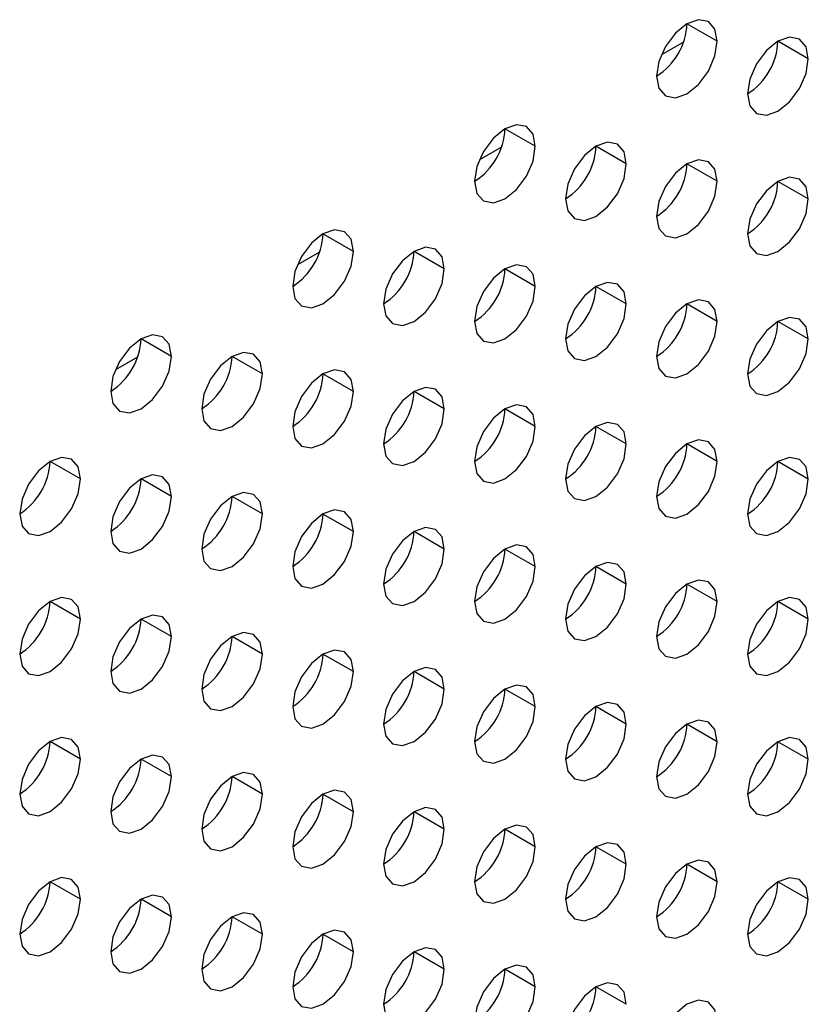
# Model space of a CAD drawing. Header units: millimetres. Extents: x 0 to 1118, y 0 to 864.
# Tile 217 of 256: x 965.82 to 968.89, y 646.96 to 650.79. Entities that reach past the tile are written whole.
import ezdxf

# ---------------------------------------------------------------- set-up
doc = ezdxf.new("R2010")
doc.units = ezdxf.units.MM

msp = doc.modelspace()

# ---------------------------------------------------------------- linework, layer by layer
at = {"color": 7, "linetype": 'Continuous', "lineweight": 25}
for p, q in [((968.5321, 650.705), (968.4142, 650.7731)), ((968.8857, 650.637), (968.7678, 650.705)), ((967.825, 650.2968), (967.7071, 650.3649)), ((968.1785, 650.2287), (968.0607, 650.2968)), ((968.5321, 650.1607), (968.4142, 650.2287)), ((968.8857, 650.0926), (968.7678, 650.1606)), ((967.1179, 649.8886), (967, 649.9567)), ((967.4714, 649.8205), (967.3536, 649.8886)), ((967.825, 649.7525), (967.7071, 649.8205)), ((968.1785, 649.6844), (968.0607, 649.7524)), ((968.5321, 649.6163), (968.4142, 649.6843)), ((968.8857, 649.5482), (968.7678, 649.6163)), ((966.4108, 649.4804), (966.2929, 649.5485)), ((966.7643, 649.4123), (966.6465, 649.4804)), ((967.1179, 649.3443), (967, 649.4123)), ((967.4714, 649.2762), (967.3536, 649.3442)), ((967.825, 649.2081), (967.7071, 649.2761)), ((968.1785, 649.14), (968.0607, 649.2081)), ((968.5321, 649.072), (968.4142, 649.14)), ((966.0572, 649.0041), (965.9394, 649.0722)), ((968.8857, 649.0039), (968.7678, 649.0719)), ((966.4108, 648.9361), (966.2929, 649.0041)), ((966.7643, 648.868), (966.6465, 648.936)), ((967.1179, 648.7999), (967, 648.8679)), ((967.4714, 648.7318), (967.3536, 648.7999)), ((967.825, 648.6637), (967.7071, 648.7318)), ((968.1785, 648.5957), (968.0607, 648.6637)), ((968.5321, 648.5276), (968.4142, 648.5956)), ((966.0572, 648.4598), (965.9394, 648.5278)), ((968.8857, 648.4595), (968.7678, 648.5275)), ((966.4108, 648.3917), (966.2929, 648.4597)), ((966.7643, 648.3236), (966.6465, 648.3917)), ((967.1179, 648.2555), (967, 648.3236)), ((967.4714, 648.1875), (967.3536, 648.2555)), ((967.825, 648.1194), (967.7071, 648.1874)), ((968.1785, 648.0513), (968.0607, 648.1193)), ((968.5321, 647.9832), (968.4142, 648.0513)), ((966.0572, 647.9154), (965.9394, 647.9835)), ((968.8857, 647.9152), (968.7678, 647.9832)), ((966.4108, 647.8473), (966.2929, 647.9154)), ((966.7643, 647.7793), (966.6465, 647.8473)), ((967.1179, 647.7112), (967, 647.7792)), ((967.4714, 647.6431), (967.3536, 647.7111)), ((967.825, 647.575), (967.7071, 647.6431)), ((968.1785, 647.5069), (968.0607, 647.575)), ((968.5321, 647.4389), (968.4142, 647.5069)), ((966.0572, 647.3711), (965.9394, 647.4391)), ((968.8857, 647.3708), (968.7678, 647.4388)), ((966.4108, 647.303), (966.2929, 647.371)), ((966.7643, 647.2349), (966.6465, 647.3029)), ((967.1179, 647.1668), (967, 647.2349)), ((967.4714, 647.0987), (967.3536, 647.1668)), ((967.825, 647.0307), (967.7071, 647.0987)), ((968.1785, 646.9626), (968.0607, 647.0306))]:
    msp.add_line(p, q, dxfattribs=at)
at = {"color": 8, "linetype": 'Continuous', "lineweight": 25}
for p, q in [((968.4008, 650.702), (968.3147, 650.6524)), ((967.6936, 650.2938), (967.6076, 650.2442)), ((966.9865, 649.8856), (966.9005, 649.836)), ((966.2794, 649.4774), (966.1934, 649.4278))]:
    msp.add_line(p, q, dxfattribs=at)
at = {"color": 7, "linetype": 'Continuous', "lineweight": 25, "flags": 128}
for points in [[(968.5321, 650.705), (968.5231, 650.7519), (968.4976, 650.7813), (968.4593, 650.7888), (968.4142, 650.7731), (968.3691, 650.7367), (968.3309, 650.6851), (968.3054, 650.6262), (968.2964, 650.569)], [(968.8857, 650.637), (968.8767, 650.6839), (968.8511, 650.7133), (968.8129, 650.7207), (968.7678, 650.705), (968.7227, 650.6686), (968.6845, 650.617), (968.6589, 650.5581), (968.65, 650.5009)], [(968.2964, 650.569), (968.3054, 650.5221), (968.3309, 650.4927), (968.3691, 650.4852), (968.4142, 650.5009), (968.4593, 650.5373), (968.4976, 650.5889), (968.5231, 650.6478), (968.5321, 650.705)], [(968.65, 650.5009), (968.6589, 650.454), (968.6845, 650.4246), (968.7227, 650.4172), (968.7678, 650.4328), (968.8129, 650.4692), (968.8511, 650.5208), (968.8767, 650.5797), (968.8857, 650.637)], [(967.825, 650.2968), (967.816, 650.3437), (967.7905, 650.3731), (967.7522, 650.3806), (967.7071, 650.3649), (967.662, 650.3285), (967.6238, 650.2769), (967.5983, 650.218), (967.5893, 650.1608)], [(967.5893, 650.1608), (967.5983, 650.1139), (967.6238, 650.0845), (967.662, 650.077), (967.7071, 650.0927), (967.7522, 650.1291), (967.7905, 650.1807), (967.816, 650.2396), (967.825, 650.2968)], [(968.1785, 650.2287), (968.1696, 650.2757), (968.144, 650.3051), (968.1058, 650.3125), (968.0607, 650.2968), (968.0156, 650.2604), (967.9774, 650.2088), (967.9518, 650.1499), (967.9428, 650.0927)], [(967.9428, 650.0927), (967.9518, 650.0458), (967.9774, 650.0164), (968.0156, 650.0089), (968.0607, 650.0246), (968.1058, 650.061), (968.144, 650.1126), (968.1696, 650.1715), (968.1785, 650.2287)], [(968.5321, 650.1607), (968.5231, 650.2076), (968.4976, 650.237), (968.4593, 650.2444), (968.4142, 650.2287), (968.3691, 650.1923), (968.3309, 650.1408), (968.3054, 650.0819), (968.2964, 650.0246)], [(968.2964, 650.0246), (968.3054, 649.9777), (968.3309, 649.9483), (968.3691, 649.9409), (968.4142, 649.9565), (968.4593, 649.9929), (968.4976, 650.0445), (968.5231, 650.1034), (968.5321, 650.1607)], [(968.8857, 650.0926), (968.8767, 650.1395), (968.8511, 650.1689), (968.8129, 650.1763), (968.7678, 650.1606), (968.7227, 650.1243), (968.6845, 650.0727), (968.6589, 650.0138), (968.65, 649.9565)], [(968.65, 649.9565), (968.6589, 649.9096), (968.6845, 649.8802), (968.7227, 649.8728), (968.7678, 649.8885), (968.8129, 649.9249), (968.8511, 649.9764), (968.8767, 650.0353), (968.8857, 650.0926)], [(967.1179, 649.8886), (967.1089, 649.9355), (967.0834, 649.9649), (967.0451, 649.9724), (967, 649.9567), (966.9549, 649.9203), (966.9167, 649.8687), (966.8912, 649.8098), (966.8822, 649.7526)], [(966.8822, 649.7526), (966.8912, 649.7057), (966.9167, 649.6763), (966.9549, 649.6688), (967, 649.6845), (967.0451, 649.7209), (967.0834, 649.7725), (967.1089, 649.8314), (967.1179, 649.8886)], [(967.4714, 649.8205), (967.4625, 649.8674), (967.4369, 649.8968), (967.3987, 649.9043), (967.3536, 649.8886), (967.3085, 649.8522), (967.2703, 649.8006), (967.2447, 649.7417), (967.2357, 649.6845)], [(967.825, 649.7525), (967.816, 649.7994), (967.7905, 649.8288), (967.7522, 649.8362), (967.7071, 649.8205), (967.662, 649.7841), (967.6238, 649.7326), (967.5983, 649.6737), (967.5893, 649.6164)], [(967.2357, 649.6845), (967.2447, 649.6376), (967.2703, 649.6082), (967.3085, 649.6007), (967.3536, 649.6164), (967.3987, 649.6528), (967.4369, 649.7044), (967.4625, 649.7633), (967.4714, 649.8205)], [(968.1785, 649.6844), (968.1696, 649.7313), (968.144, 649.7607), (968.1058, 649.7681), (968.0607, 649.7524), (968.0156, 649.7161), (967.9774, 649.6645), (967.9518, 649.6056), (967.9428, 649.5483)], [(967.5893, 649.6164), (967.5983, 649.5695), (967.6238, 649.5401), (967.662, 649.5327), (967.7071, 649.5483), (967.7522, 649.5847), (967.7905, 649.6363), (967.816, 649.6952), (967.825, 649.7525)], [(967.9428, 649.5483), (967.9518, 649.5014), (967.9774, 649.472), (968.0156, 649.4646), (968.0607, 649.4803), (968.1058, 649.5167), (968.144, 649.5682), (968.1696, 649.6271), (968.1785, 649.6844)], [(968.5321, 649.6163), (968.5231, 649.6632), (968.4976, 649.6926), (968.4593, 649.7), (968.4142, 649.6844), (968.3691, 649.648), (968.3309, 649.5964), (968.3054, 649.5375), (968.2964, 649.4802)], [(968.2964, 649.4802), (968.3054, 649.4333), (968.3309, 649.4039), (968.3691, 649.3965), (968.4142, 649.4122), (968.4593, 649.4486), (968.4976, 649.5002), (968.5231, 649.5591), (968.5321, 649.6163)], [(968.8857, 649.5482), (968.8767, 649.5951), (968.8511, 649.6245), (968.8129, 649.632), (968.7678, 649.6163), (968.7227, 649.5799), (968.6845, 649.5283), (968.6589, 649.4694), (968.65, 649.4122)], [(966.4108, 649.4804), (966.4018, 649.5273), (966.3763, 649.5567), (966.338, 649.5642), (966.2929, 649.5485), (966.2478, 649.5121), (966.2096, 649.4605), (966.184, 649.4016), (966.1751, 649.3444)], [(968.65, 649.4122), (968.6589, 649.3653), (968.6845, 649.3359), (968.7227, 649.3284), (968.7678, 649.3441), (968.8129, 649.3805), (968.8511, 649.4321), (968.8767, 649.491), (968.8857, 649.5482)], [(966.7643, 649.4123), (966.7554, 649.4592), (966.7298, 649.4886), (966.6916, 649.4961), (966.6465, 649.4804), (966.6014, 649.444), (966.5631, 649.3924), (966.5376, 649.3335), (966.5286, 649.2763)], [(966.1751, 649.3444), (966.184, 649.2975), (966.2096, 649.268), (966.2478, 649.2606), (966.2929, 649.2763), (966.338, 649.3127), (966.3763, 649.3643), (966.4018, 649.4232), (966.4108, 649.4804)], [(966.5286, 649.2763), (966.5376, 649.2294), (966.5631, 649.2), (966.6014, 649.1925), (966.6465, 649.2082), (966.6916, 649.2446), (966.7298, 649.2962), (966.7554, 649.3551), (966.7643, 649.4123)], [(967.1179, 649.3443), (967.1089, 649.3912), (967.0834, 649.4206), (967.0451, 649.428), (967, 649.4123), (966.9549, 649.3759), (966.9167, 649.3244), (966.8912, 649.2655), (966.8822, 649.2082)], [(966.8822, 649.2082), (966.8912, 649.1613), (966.9167, 649.1319), (966.9549, 649.1245), (967, 649.1401), (967.0451, 649.1765), (967.0834, 649.2281), (967.1089, 649.287), (967.1179, 649.3443)], [(967.4714, 649.2762), (967.4625, 649.3231), (967.4369, 649.3525), (967.3987, 649.3599), (967.3536, 649.3442), (967.3085, 649.3078), (967.2703, 649.2563), (967.2447, 649.1974), (967.2357, 649.1401)], [(967.2357, 649.1401), (967.2447, 649.0932), (967.2703, 649.0638), (967.3085, 649.0564), (967.3536, 649.0721), (967.3987, 649.1085), (967.4369, 649.16), (967.4625, 649.2189), (967.4714, 649.2762)], [(967.825, 649.2081), (967.816, 649.255), (967.7905, 649.2844), (967.7522, 649.2918), (967.7071, 649.2762), (967.662, 649.2398), (967.6238, 649.1882), (967.5983, 649.1293), (967.5893, 649.072)], [(968.1785, 649.14), (968.1696, 649.1869), (968.144, 649.2163), (968.1058, 649.2238), (968.0607, 649.2081), (968.0156, 649.1717), (967.9774, 649.1201), (967.9518, 649.0612), (967.9428, 649.004)], [(967.5893, 649.072), (967.5983, 649.0251), (967.6238, 648.9957), (967.662, 648.9883), (967.7071, 649.004), (967.7522, 649.0404), (967.7905, 649.0919), (967.816, 649.1508), (967.825, 649.2081)], [(968.5321, 649.072), (968.5231, 649.1189), (968.4976, 649.1483), (968.4593, 649.1557), (968.4142, 649.14), (968.3691, 649.1036), (968.3309, 649.052), (968.3054, 648.9931), (968.2964, 648.9359)], [(967.9428, 649.004), (967.9518, 648.9571), (967.9774, 648.9277), (968.0156, 648.9202), (968.0607, 648.9359), (968.1058, 648.9723), (968.144, 649.0239), (968.1696, 649.0828), (968.1785, 649.14)], [(966.0572, 649.0041), (966.0483, 649.051), (966.0227, 649.0804), (965.9845, 649.0879), (965.9394, 649.0722), (965.8943, 649.0358), (965.856, 648.9842), (965.8305, 648.9253), (965.8215, 648.8681)], [(968.2964, 648.9359), (968.3054, 648.889), (968.3309, 648.8596), (968.3691, 648.8522), (968.4142, 648.8678), (968.4593, 648.9042), (968.4976, 648.9558), (968.5231, 649.0147), (968.5321, 649.072)], [(968.8857, 649.0039), (968.8767, 649.0508), (968.8511, 649.0802), (968.8129, 649.0876), (968.7678, 649.0719), (968.7227, 649.0355), (968.6845, 648.984), (968.6589, 648.9251), (968.65, 648.8678)], [(965.8215, 648.8681), (965.8305, 648.8212), (965.856, 648.7918), (965.8943, 648.7843), (965.9394, 648.8), (965.9845, 648.8364), (966.0227, 648.888), (966.0483, 648.9469), (966.0572, 649.0041)], [(966.4108, 648.9361), (966.4018, 648.983), (966.3763, 649.0124), (966.338, 649.0198), (966.2929, 649.0041), (966.2478, 648.9677), (966.2096, 648.9161), (966.184, 648.8572), (966.1751, 648.8)], [(968.65, 648.8678), (968.6589, 648.8209), (968.6845, 648.7915), (968.7227, 648.7841), (968.7678, 648.7997), (968.8129, 648.8361), (968.8511, 648.8877), (968.8767, 648.9466), (968.8857, 649.0039)], [(966.1751, 648.8), (966.184, 648.7531), (966.2096, 648.7237), (966.2478, 648.7163), (966.2929, 648.7319), (966.338, 648.7683), (966.3763, 648.8199), (966.4018, 648.8788), (966.4108, 648.9361)], [(966.7643, 648.868), (966.7554, 648.9149), (966.7298, 648.9443), (966.6916, 648.9517), (966.6465, 648.936), (966.6014, 648.8996), (966.5631, 648.8481), (966.5376, 648.7892), (966.5286, 648.7319)], [(967.1179, 648.7999), (967.1089, 648.8468), (967.0834, 648.8762), (967.0451, 648.8836), (967, 648.868), (966.9549, 648.8316), (966.9167, 648.78), (966.8912, 648.7211), (966.8822, 648.6638)], [(966.5286, 648.7319), (966.5376, 648.685), (966.5631, 648.6556), (966.6014, 648.6482), (966.6465, 648.6639), (966.6916, 648.7003), (966.7298, 648.7518), (966.7554, 648.8107), (966.7643, 648.868)], [(966.8822, 648.6638), (966.8912, 648.6169), (966.9167, 648.5875), (966.9549, 648.5801), (967, 648.5958), (967.0451, 648.6322), (967.0834, 648.6837), (967.1089, 648.7426), (967.1179, 648.7999)], [(967.4714, 648.7318), (967.4625, 648.7787), (967.4369, 648.8081), (967.3987, 648.8156), (967.3536, 648.7999), (967.3085, 648.7635), (967.2703, 648.7119), (967.2447, 648.653), (967.2357, 648.5958)], [(967.2357, 648.5958), (967.2447, 648.5489), (967.2703, 648.5195), (967.3085, 648.512), (967.3536, 648.5277), (967.3987, 648.5641), (967.4369, 648.6157), (967.4625, 648.6746), (967.4714, 648.7318)], [(967.825, 648.6637), (967.816, 648.7106), (967.7905, 648.74), (967.7522, 648.7475), (967.7071, 648.7318), (967.662, 648.6954), (967.6238, 648.6438), (967.5983, 648.5849), (967.5893, 648.5277)], [(967.5893, 648.5277), (967.5983, 648.4808), (967.6238, 648.4514), (967.662, 648.4439), (967.7071, 648.4596), (967.7522, 648.496), (967.7905, 648.5476), (967.816, 648.6065), (967.825, 648.6637)], [(968.1785, 648.5957), (968.1696, 648.6426), (968.144, 648.672), (968.1058, 648.6794), (968.0607, 648.6637), (968.0156, 648.6273), (967.9774, 648.5758), (967.9518, 648.5169), (967.9428, 648.4596)], [(968.5321, 648.5276), (968.5231, 648.5745), (968.4976, 648.6039), (968.4593, 648.6113), (968.4142, 648.5956), (968.3691, 648.5593), (968.3309, 648.5077), (968.3054, 648.4488), (968.2964, 648.3915)], [(967.9428, 648.4596), (967.9518, 648.4127), (967.9774, 648.3833), (968.0156, 648.3759), (968.0607, 648.3915), (968.1058, 648.4279), (968.144, 648.4795), (968.1696, 648.5384), (968.1785, 648.5957)], [(966.0572, 648.4598), (966.0483, 648.5067), (966.0227, 648.5361), (965.9845, 648.5435), (965.9394, 648.5278), (965.8943, 648.4914), (965.856, 648.4399), (965.8305, 648.381), (965.8215, 648.3237)], [(968.8857, 648.4595), (968.8767, 648.5064), (968.8511, 648.5358), (968.8129, 648.5432), (968.7678, 648.5276), (968.7227, 648.4912), (968.6845, 648.4396), (968.6589, 648.3807), (968.65, 648.3234)], [(968.2964, 648.3915), (968.3054, 648.3446), (968.3309, 648.3152), (968.3691, 648.3078), (968.4142, 648.3235), (968.4593, 648.3599), (968.4976, 648.4114), (968.5231, 648.4703), (968.5321, 648.5276)], [(965.8215, 648.3237), (965.8305, 648.2768), (965.856, 648.2474), (965.8943, 648.24), (965.9394, 648.2557), (965.9845, 648.292), (966.0227, 648.3436), (966.0483, 648.4025), (966.0572, 648.4598)], [(966.4108, 648.3917), (966.4018, 648.4386), (966.3763, 648.468), (966.338, 648.4754), (966.2929, 648.4598), (966.2478, 648.4234), (966.2096, 648.3718), (966.184, 648.3129), (966.1751, 648.2556)], [(968.65, 648.3234), (968.6589, 648.2765), (968.6845, 648.2471), (968.7227, 648.2397), (968.7678, 648.2554), (968.8129, 648.2918), (968.8511, 648.3434), (968.8767, 648.4023), (968.8857, 648.4595)], [(966.1751, 648.2556), (966.184, 648.2087), (966.2096, 648.1793), (966.2478, 648.1719), (966.2929, 648.1876), (966.338, 648.224), (966.3763, 648.2755), (966.4018, 648.3344), (966.4108, 648.3917)], [(966.7643, 648.3236), (966.7554, 648.3705), (966.7298, 648.3999), (966.6916, 648.4074), (966.6465, 648.3917), (966.6014, 648.3553), (966.5631, 648.3037), (966.5376, 648.2448), (966.5286, 648.1876)], [(966.5286, 648.1876), (966.5376, 648.1407), (966.5631, 648.1112), (966.6014, 648.1038), (966.6465, 648.1195), (966.6916, 648.1559), (966.7298, 648.2075), (966.7554, 648.2664), (966.7643, 648.3236)], [(967.1179, 648.2555), (967.1089, 648.3024), (967.0834, 648.3318), (967.0451, 648.3393), (967, 648.3236), (966.9549, 648.2872), (966.9167, 648.2356), (966.8912, 648.1767), (966.8822, 648.1195)], [(967.4714, 648.1875), (967.4625, 648.2344), (967.4369, 648.2638), (967.3987, 648.2712), (967.3536, 648.2555), (967.3085, 648.2191), (967.2703, 648.1676), (967.2447, 648.1087), (967.2357, 648.0514)], [(966.8822, 648.1195), (966.8912, 648.0726), (966.9167, 648.0432), (966.9549, 648.0357), (967, 648.0514), (967.0451, 648.0878), (967.0834, 648.1394), (967.1089, 648.1983), (967.1179, 648.2555)], [(967.2357, 648.0514), (967.2447, 648.0045), (967.2703, 647.9751), (967.3085, 647.9677), (967.3536, 647.9833), (967.3987, 648.0197), (967.4369, 648.0713), (967.4625, 648.1302), (967.4714, 648.1875)], [(967.825, 648.1194), (967.816, 648.1663), (967.7905, 648.1957), (967.7522, 648.2031), (967.7071, 648.1874), (967.662, 648.151), (967.6238, 648.0995), (967.5983, 648.0406), (967.5893, 647.9833)], [(967.5893, 647.9833), (967.5983, 647.9364), (967.6238, 647.907), (967.662, 647.8996), (967.7071, 647.9153), (967.7522, 647.9517), (967.7905, 648.0032), (967.816, 648.0621), (967.825, 648.1194)], [(968.1785, 648.0513), (968.1696, 648.0982), (968.144, 648.1276), (968.1058, 648.135), (968.0607, 648.1194), (968.0156, 648.083), (967.9774, 648.0314), (967.9518, 647.9725), (967.9428, 647.9152)], [(967.9428, 647.9152), (967.9518, 647.8683), (967.9774, 647.8389), (968.0156, 647.8315), (968.0607, 647.8472), (968.1058, 647.8836), (968.144, 647.9352), (968.1696, 647.994), (968.1785, 648.0513)], [(968.5321, 647.9832), (968.5231, 648.0301), (968.4976, 648.0595), (968.4593, 648.067), (968.4142, 648.0513), (968.3691, 648.0149), (968.3309, 647.9633), (968.3054, 647.9044), (968.2964, 647.8472)], [(966.0572, 647.9154), (966.0483, 647.9623), (966.0227, 647.9917), (965.9845, 647.9991), (965.9394, 647.9835), (965.8943, 647.9471), (965.856, 647.8955), (965.8305, 647.8366), (965.8215, 647.7793)], [(968.8857, 647.9152), (968.8767, 647.9621), (968.8511, 647.9915), (968.8129, 647.9989), (968.7678, 647.9832), (968.7227, 647.9468), (968.6845, 647.8952), (968.6589, 647.8363), (968.65, 647.7791)], [(968.2964, 647.8472), (968.3054, 647.8003), (968.3309, 647.7709), (968.3691, 647.7634), (968.4142, 647.7791), (968.4593, 647.8155), (968.4976, 647.8671), (968.5231, 647.926), (968.5321, 647.9832)], [(966.4108, 647.8473), (966.4018, 647.8942), (966.3763, 647.9236), (966.338, 647.9311), (966.2929, 647.9154), (966.2478, 647.879), (966.2096, 647.8274), (966.184, 647.7685), (966.1751, 647.7113)], [(965.8215, 647.7793), (965.8305, 647.7324), (965.856, 647.703), (965.8943, 647.6956), (965.9394, 647.7113), (965.9845, 647.7477), (966.0227, 647.7993), (966.0483, 647.8582), (966.0572, 647.9154)], [(968.65, 647.7791), (968.6589, 647.7322), (968.6845, 647.7028), (968.7227, 647.6954), (968.7678, 647.711), (968.8129, 647.7474), (968.8511, 647.799), (968.8767, 647.8579), (968.8857, 647.9152)], [(966.1751, 647.7113), (966.184, 647.6644), (966.2096, 647.635), (966.2478, 647.6275), (966.2929, 647.6432), (966.338, 647.6796), (966.3763, 647.7312), (966.4018, 647.7901), (966.4108, 647.8473)], [(966.7643, 647.7793), (966.7554, 647.8262), (966.7298, 647.8556), (966.6916, 647.863), (966.6465, 647.8473), (966.6014, 647.8109), (966.5631, 647.7593), (966.5376, 647.7005), (966.5286, 647.6432)], [(966.5286, 647.6432), (966.5376, 647.5963), (966.5631, 647.5669), (966.6014, 647.5595), (966.6465, 647.5751), (966.6916, 647.6115), (966.7298, 647.6631), (966.7554, 647.722), (966.7643, 647.7793)], [(967.1179, 647.7112), (967.1089, 647.7581), (967.0834, 647.7875), (967.0451, 647.7949), (967, 647.7792), (966.9549, 647.7428), (966.9167, 647.6913), (966.8912, 647.6324), (966.8822, 647.5751)], [(966.8822, 647.5751), (966.8912, 647.5282), (966.9167, 647.4988), (966.9549, 647.4914), (967, 647.5071), (967.0451, 647.5435), (967.0834, 647.595), (967.1089, 647.6539), (967.1179, 647.7112)], [(967.4714, 647.6431), (967.4625, 647.69), (967.4369, 647.7194), (967.3987, 647.7268), (967.3536, 647.7112), (967.3085, 647.6748), (967.2703, 647.6232), (967.2447, 647.5643), (967.2357, 647.507)], [(967.825, 647.575), (967.816, 647.6219), (967.7905, 647.6513), (967.7522, 647.6588), (967.7071, 647.6431), (967.662, 647.6067), (967.6238, 647.5551), (967.5983, 647.4962), (967.5893, 647.439)], [(967.2357, 647.507), (967.2447, 647.4601), (967.2703, 647.4307), (967.3085, 647.4233), (967.3536, 647.439), (967.3987, 647.4754), (967.4369, 647.5269), (967.4625, 647.5858), (967.4714, 647.6431)], [(967.5893, 647.439), (967.5983, 647.3921), (967.6238, 647.3627), (967.662, 647.3552), (967.7071, 647.3709), (967.7522, 647.4073), (967.7905, 647.4589), (967.816, 647.5178), (967.825, 647.575)], [(968.1785, 647.5069), (968.1696, 647.5538), (968.144, 647.5833), (968.1058, 647.5907), (968.0607, 647.575), (968.0156, 647.5386), (967.9774, 647.487), (967.9518, 647.4281), (967.9428, 647.3709)], [(967.9428, 647.3709), (967.9518, 647.324), (967.9774, 647.2946), (968.0156, 647.2871), (968.0607, 647.3028), (968.1058, 647.3392), (968.144, 647.3908), (968.1696, 647.4497), (968.1785, 647.5069)], [(968.5321, 647.4389), (968.5231, 647.4858), (968.4976, 647.5152), (968.4593, 647.5226), (968.4142, 647.5069), (968.3691, 647.4705), (968.3309, 647.419), (968.3054, 647.3601), (968.2964, 647.3028)], [(966.0572, 647.3711), (966.0483, 647.418), (966.0227, 647.4474), (965.9845, 647.4548), (965.9394, 647.4391), (965.8943, 647.4027), (965.856, 647.3511), (965.8305, 647.2922), (965.8215, 647.235)], [(968.2964, 647.3028), (968.3054, 647.2559), (968.3309, 647.2265), (968.3691, 647.2191), (968.4142, 647.2347), (968.4593, 647.2711), (968.4976, 647.3227), (968.5231, 647.3816), (968.5321, 647.4389)], [(968.8857, 647.3708), (968.8767, 647.4177), (968.8511, 647.4471), (968.8129, 647.4545), (968.7678, 647.4388), (968.7227, 647.4025), (968.6845, 647.3509), (968.6589, 647.292), (968.65, 647.2347)], [(966.4108, 647.303), (966.4018, 647.3499), (966.3763, 647.3793), (966.338, 647.3867), (966.2929, 647.371), (966.2478, 647.3346), (966.2096, 647.2831), (966.184, 647.2242), (966.1751, 647.1669)], [(965.8215, 647.235), (965.8305, 647.1881), (965.856, 647.1587), (965.8943, 647.1513), (965.9394, 647.1669), (965.9845, 647.2033), (966.0227, 647.2549), (966.0483, 647.3138), (966.0572, 647.3711)], [(968.65, 647.2347), (968.6589, 647.1878), (968.6845, 647.1584), (968.7227, 647.151), (968.7678, 647.1667), (968.8129, 647.2031), (968.8511, 647.2546), (968.8767, 647.3135), (968.8857, 647.3708)], [(966.7643, 647.2349), (966.7554, 647.2818), (966.7298, 647.3112), (966.6916, 647.3186), (966.6465, 647.303), (966.6014, 647.2666), (966.5631, 647.215), (966.5376, 647.1561), (966.5286, 647.0988)], [(966.1751, 647.1669), (966.184, 647.12), (966.2096, 647.0906), (966.2478, 647.0832), (966.2929, 647.0989), (966.338, 647.1352), (966.3763, 647.1868), (966.4018, 647.2457), (966.4108, 647.303)], [(966.5286, 647.0988), (966.5376, 647.0519), (966.5631, 647.0225), (966.6014, 647.0151), (966.6465, 647.0308), (966.6916, 647.0672), (966.7298, 647.1187), (966.7554, 647.1776), (966.7643, 647.2349)], [(967.1179, 647.1668), (967.1089, 647.2137), (967.0834, 647.2431), (967.0451, 647.2506), (967, 647.2349), (966.9549, 647.1985), (966.9167, 647.1469), (966.8912, 647.088), (966.8822, 647.0308)], [(966.8822, 647.0308), (966.8912, 646.9839), (966.9167, 646.9544), (966.9549, 646.947), (967, 646.9627), (967.0451, 646.9991), (967.0834, 647.0507), (967.1089, 647.1096), (967.1179, 647.1668)], [(967.4714, 647.0987), (967.4625, 647.1456), (967.4369, 647.175), (967.3987, 647.1825), (967.3536, 647.1668), (967.3085, 647.1304), (967.2703, 647.0788), (967.2447, 647.0199), (967.2357, 646.9627)], [(967.2357, 646.9627), (967.2447, 646.9158), (967.2703, 646.8864), (967.3085, 646.8789), (967.3536, 646.8946), (967.3987, 646.931), (967.4369, 646.9826), (967.4625, 647.0415), (967.4714, 647.0987)], [(967.825, 647.0307), (967.816, 647.0776), (967.7905, 647.107), (967.7522, 647.1144), (967.7071, 647.0987), (967.662, 647.0623), (967.6238, 647.0108), (967.5983, 646.9519), (967.5893, 646.8946)], [(968.1785, 646.9626), (968.1696, 647.0095), (968.144, 647.0389), (968.1058, 647.0463), (968.0607, 647.0306), (968.0156, 646.9942), (967.9774, 646.9427), (967.9518, 646.8838), (967.9428, 646.8265)], [(967.5893, 646.8946), (967.5983, 646.8477), (967.6238, 646.8183), (967.662, 646.8109), (967.7071, 646.8265), (967.7522, 646.8629), (967.7905, 646.9145), (967.816, 646.9734), (967.825, 647.0307)], [(968.5321, 646.8945), (968.5231, 646.9414), (968.4976, 646.9708), (968.4593, 646.9782), (968.4142, 646.9626), (968.3691, 646.9262), (968.3309, 646.8746), (968.3054, 646.8157), (968.2964, 646.7584)]]:
    msp.add_lwpolyline(points, dxfattribs=at)
at = {"color": 7, "linetype": 'Continuous', "lineweight": 25}
for centre in [(968.1584, 650.7847), (968.5119, 650.7166), (967.4513, 650.3765), (967.8048, 650.3084), (968.1584, 650.2403), (968.5119, 650.1723), (966.7442, 649.9683), (967.0977, 649.9002), (967.4513, 649.8321), (967.8048, 649.7641), (968.1584, 649.696), (968.5119, 649.6279), (966.0371, 649.5601), (966.3906, 649.492), (966.7442, 649.4239), (967.0977, 649.3559), (967.4513, 649.2878), (967.8048, 649.2197), (968.1584, 649.1516), (965.6835, 649.0838), (968.5119, 649.0835), (966.0371, 649.0157), (966.3906, 648.9477), (966.7442, 648.8796), (967.0977, 648.8115), (967.4513, 648.7434), (967.8048, 648.6753), (968.1584, 648.6073), (965.6835, 648.5395), (968.5119, 648.5392), (966.0371, 648.4714), (966.3906, 648.4033), (966.7442, 648.3352), (967.0977, 648.2671), (967.4513, 648.1991), (967.8048, 648.131), (968.1584, 648.0629), (965.6835, 647.9951), (968.5119, 647.9948), (966.0371, 647.927), (966.3906, 647.8589), (966.7442, 647.7909), (967.0977, 647.7228), (967.4513, 647.6547), (967.8048, 647.5866), (968.1584, 647.5185), (965.6835, 647.4507), (968.5119, 647.4505), (966.0371, 647.3827), (966.3906, 647.3146), (966.7442, 647.2465), (967.0977, 647.1784), (967.4513, 647.1103), (967.8048, 647.0423)]:
    msp.add_arc(centre, 0.2561, 302.6055, 357.3945, dxfattribs=at)

doc.saveas('drawing.dxf')
